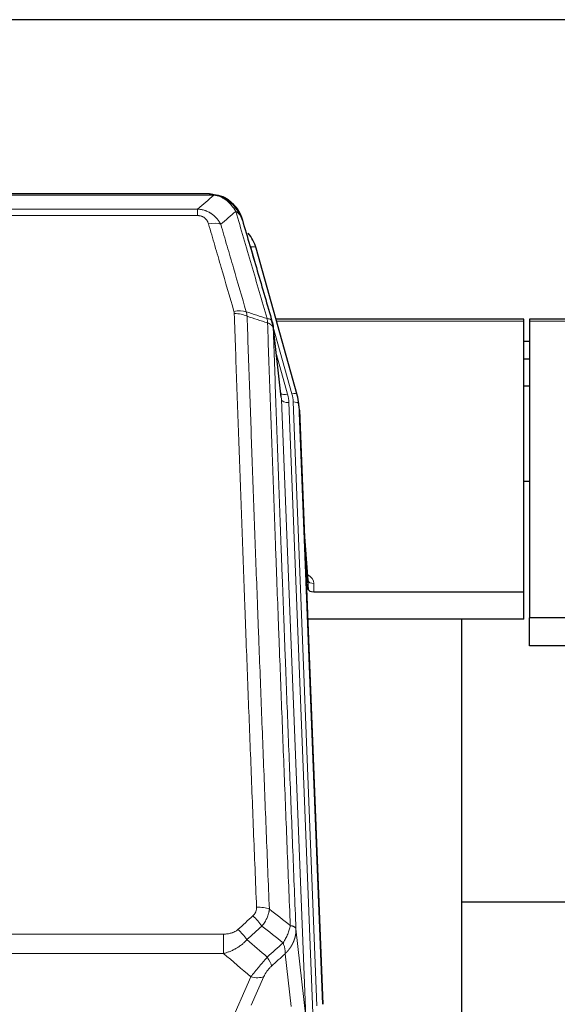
# Model space of a CAD drawing. Header units: inches. Extents: x 0 to 23760, y -13 to 16800.
# Tile 44 of 217: x 5869 to 6158, y 8275 to 8804. Entities that reach past the tile are written whole.
import ezdxf

# ---------------------------------------------------------------- set-up
doc = ezdxf.new("R2010")
doc.units = ezdxf.units.IN
doc.layers.add('254', color=7, linetype='Continuous', true_color=0xffffff)

msp = doc.modelspace()

# ---------------------------------------------------------------- linework, layer by layer
at = {"layer": '254', "color": 2, "linetype": 'Continuous', "lineweight": 25}
for p, q in [((6195.524, 8804.402), (5078.524, 8804.402)), ((5971.085, 8710.776), (5752.964, 8710.776)), ((5978.027, 8709.299), (5978.127, 8709.271)), ((6018.252, 8602.798), (5996.078, 8681.684)), ((6140.024, 8643.513), (6006.806, 8643.513)), ((6140.024, 8642.483), (6140.024, 8643.513)), ((6140.024, 8497.014), (6140.024, 8642.483)), ((6277.244, 8643.513), (6143.024, 8643.513)), ((6143.024, 8643.513), (6143.024, 8642.483)), ((6143.024, 8642.483), (6143.024, 8483.003)), ((6009.632, 8601.477), (6005.216, 8639.997)), ((6143.008, 8631.439), (6140.024, 8631.439)), ((6143.008, 8622.022), (6140.024, 8622.022)), ((6143.024, 8607.523), (6140.02, 8607.523)), ((6018.271, 8602.701), (6018.252, 8602.798)), ((6019.307, 8596.076), (6018.933, 8599.335)), ((6019.429, 8594.492), (6031.996, 8275.28)), ((6143.016, 8556.279), (6140, 8556.279)), ((6024.127, 8503.021), (6021.92, 8531.22)), ((6022.3, 8521.546), (6024.123, 8498.265)), ((6024.123, 8498.265), (6024.134, 8502.841)), ((6027.122, 8497.014), (6140.024, 8497.014)), ((6140.024, 8482.204), (6140.024, 8497.014)), ((6140.024, 8482.204), (6023.85, 8482.204)), ((6106.685, 8256.82), (6106.685, 8482.203)), ((6143.024, 8468.012), (6143.024, 8483.003)), ((6185.982, 8483.003), (6143.024, 8483.003)), ((6185.411, 8468.012), (6143.024, 8468.012)), ((6178.678, 8330.154), (6106.645, 8330.154))]:
    msp.add_line(p, q, dxfattribs=at)
at = {"layer": '254', "color": 110, "linetype": 'Continuous', "lineweight": 13}
for p, q in [((5973.427, 8710.113), (5750.622, 8710.113)), ((5978.127, 8709.271), (5978.195, 8709.114)), ((5759.353, 8702.645), (5964.696, 8702.645)), ((5964.696, 8699.112), (5759.353, 8699.112)), ((5964.696, 8702.645), (5964.696, 8699.112)), ((5997.915, 8665.446), (5993.19, 8682.257)), ((6140.024, 8642.483), (6007.093, 8642.483)), ((6276.957, 8642.483), (6143.024, 8642.483)), ((6015.364, 8603.371), (6005.291, 8639.205)), ((6009.722, 8600.304), (6005.345, 8638.485)), ((6006.991, 8624.516), (6013.017, 8603.079)), ((6022.788, 8268.41), (6009.722, 8600.304)), ((6026.634, 8270.497), (6013.714, 8598.677)), ((6028.839, 8274.393), (6016.061, 8598.97)), ((6019.429, 8594.492), (6019.055, 8597.75)), ((6019.055, 8597.75), (6031.75, 8275.286)), ((6024.134, 8502.841), (6021.927, 8531.029)), ((6027.132, 8501.43), (6027.122, 8497.014)), ((5745.438, 8313.016), (5978.611, 8313.016)), ((5978.611, 8313.016), (5978.611, 8302.585)), ((6017.54, 8315.816), (6022.788, 8268.41)), ((5978.611, 8302.585), (5745.438, 8302.585)), ((6014.873, 8274.031), (6011.726, 8302.465)), ((5978.081, 8255.545), (5993.237, 8290.065)), ((6000.299, 8290.215), (5993.524, 8274.784))]:
    msp.add_line(p, q, dxfattribs=at)
for centre, major_axis, ratio, start_param, end_param in [((5970.543, 8688.89), (9.598, 2.808), 0.562843, 0.6646512, 1.4076092), ((5993.19, 8680.872), (-2.888, -0.812), 0.4480327, 3.1416079, 4.5871119), ((5984.204, 8642.007), (9.604, 2.788), 0.5442898, 0.6684637, 1.414101), ((5984.391, 8640.835), (9.994, 0.345), 0.559112, 0.7940626, 1.551472), ((6013.017, 8604.926), (-3.851, -1.082), 0.4480327, 0.2500116, 1.4455193), ((6015.364, 8601.986), (-2.888, -0.812), 0.4480327, 3.1416079, 4.5871119), ((6013.714, 8600.524), (-3.997, -0.157), 0.4614673, 0.0341943, 1.5526308), ((5989.696, 8597.927), (-24.033, -0.038), 0.8858289, 3.1750594, 3.3842109), ((5992.043, 8598.22), (-24.033, -0.038), 0.8858289, 3.1750594, 3.3842109), ((6016.061, 8597.585), (-2.998, -0.118), 0.4614673, 3.175787, 4.6942235), ((6021.129, 8501.43), (-6.003, -0.046), 0.8757409, 3.1327535, 4.2284576), ((6027.132, 8502.885), (3, -0.007), 0.4848086, 3.1763596, 4.7135294), ((5996.35, 8323.108), (9.992, 0.404), 0.431453, 0.7935197, 1.5533391), ((5994.378, 8318.514), (-6.729, 7.397), 0.3051216, 4.2889758, 5.0360109), ((5986.369, 8311.222), (-6.736, 7.391), 0.3030979, 4.2875497, 5.03344), ((5997.325, 8301.835), (-6.719, 7.407), 0.3029797, 3.5431496, 4.2886573), ((5993.237, 8296.237), (9.156, -4.02), 0.5833249, 4.9631119, 5.806783)]:
    msp.add_ellipse(centre, major_axis=major_axis, ratio=ratio, start_param=start_param, end_param=end_param, dxfattribs=at)
at = {"layer": '254', "color": 2, "linetype": 'Continuous', "lineweight": 25}
for centre, major_axis, ratio, start_param, end_param in [((5969.883, 8675.671), (-27.014, -0.465), 0.8900028, 3.3708663, 3.7462667), ((5992.043, 8596.835), (-27.027, -0.37), 0.8864308, 3.1643526, 3.3735041), ((6027.121, 8498.308), (3, 0), 0.4313147, 3.1753737, 4.7125436)]:
    msp.add_ellipse(centre, major_axis=major_axis, ratio=ratio, start_param=start_param, end_param=end_param, dxfattribs=at)
at = {"layer": '254', "color": 110, "linetype": 'Continuous', "lineweight": 13}
for points in [[(5964.696, 8702.645), (5967.624, 8705.132), (5970.534, 8707.621), (5973.427, 8710.113)], [(5985.19, 8701.394), (5982.516, 8699.071), (5979.827, 8696.75), (5977.123, 8694.432)], [(5990.8, 8647.434), (5994.549, 8646.216), (5998.297, 8644.999), (6002.044, 8643.784)], [(5990.8, 8647.434), (5990.913, 8647.051), (5991.101, 8646.271), (5991.218, 8645.469), (5991.259, 8645.062)], [(6002.256, 8641.493), (5998.591, 8642.681), (5994.925, 8643.871), (5991.259, 8645.062)], [(6003.233, 8326.464), (6006.986, 8323.513), (6010.736, 8320.557), (6014.485, 8317.597)], [(5986.369, 8315.491), (5989.038, 8317.934), (5991.708, 8320.375), (5994.378, 8322.813)], [(5999.2, 8317.347), (5996.529, 8314.912), (5993.858, 8312.475), (5991.187, 8310.036)], [(6010.62, 8308.351), (6006.815, 8311.354), (6003.009, 8314.353), (5999.2, 8317.347)], [(5991.187, 8310.036), (5994.833, 8306.904), (5998.482, 8303.774), (6002.133, 8300.645)], [(6002.133, 8300.645), (6004.962, 8303.216), (6007.791, 8305.785), (6010.62, 8308.351)], [(5993.237, 8290.065), (5988.358, 8294.236), (5983.483, 8298.409), (5978.611, 8302.585)], [(6011.726, 8302.465), (6009.279, 8300.249), (6006.832, 8298.032), (6004.386, 8295.813)]]:
    msp.add_open_spline(points, degree=3, dxfattribs=at)
at = {"layer": '254', "color": 2, "linetype": 'Continuous', "lineweight": 25}
for points, degree in [([(5970.885, 8710.773), (5971.502, 8710.777), (5972.125, 8710.747), (5972.751, 8710.683)], 3), ([(5981.638, 8707.218), (5979.992, 8708.438), (5978.125, 8709.273)], 2), ([(6005.222, 8639.916), (6004.472, 8642.746)], 1)]:
    msp.add_open_spline(points, degree=degree, dxfattribs=at)
for points, knots in [([(5970.885, 8710.773), (5970.959, 8710.775), (5971.033, 8710.776), (5971.329, 8710.775), (5971.551, 8710.766), (5971.978, 8710.731), (5972.184, 8710.705), (5972.436, 8710.659), (5972.497, 8710.647), (5972.556, 8710.633)], [0, 0, 0, 0, 0.125, 0.125, 0.5, 0.5, 0.875, 0.875, 1, 1, 1, 1]), ([(5972.556, 8710.633), (5973.967, 8710.544), (5975.403, 8710.238), (5977.274, 8709.537), (5977.738, 8709.337), (5978.195, 8709.114)], [0, 0, 0, 0, 0.75, 0.75, 1, 1, 1, 1]), ([(5976.029, 8710.029), (5976.109, 8710.005), (5976.188, 8709.981), (5976.861, 8709.769), (5977.449, 8709.55), (5978.027, 8709.299)], [0, 0, 0, 0, 0.1180686, 0.1180686, 1, 1, 1, 1]), ([(5978.195, 8709.114), (5978.424, 8709.002), (5978.651, 8708.885), (5979.553, 8708.392), (5980.212, 8707.971), (5981.482, 8707.033), (5982.092, 8706.516), (5982.864, 8705.773), (5983.053, 8705.583), (5983.239, 8705.388)], [0, 0, 0, 0, 0.125, 0.125, 0.5, 0.5, 0.875, 0.875, 1, 1, 1, 1]), ([(5981.714, 8707.161), (5982.36, 8706.679), (5982.976, 8706.153), (5983.783, 8705.367), (5984.007, 8705.138), (5984.225, 8704.903)], [0, 0, 0, 0, 0.7159091, 0.7159091, 1, 1, 1, 1]), ([(5984.655, 8704.336), (5984.633, 8704.38), (5984.61, 8704.425), (5984.531, 8704.56), (5984.468, 8704.65), (5984.342, 8704.794), (5984.286, 8704.85), (5984.225, 8704.903)], [0, 0, 0, 0, 0.2280377, 0.2280377, 0.6912151, 0.6912151, 1, 1, 1, 1]), ([(5984.225, 8704.903), (5984.659, 8704.434), (5985.069, 8703.943), (5986.599, 8701.908), (5987.495, 8700.219), (5988.107, 8698.479)], [0, 0, 0, 0, 0.25, 0.25, 1, 1, 1, 1]), ([(5984.715, 8704.202), (5984.726, 8704.189), (5984.75, 8704.162), (5984.785, 8704.122), (5984.82, 8704.082), (5984.856, 8704.04), (5984.892, 8703.998), (5984.928, 8703.956), (5984.965, 8703.912), (5985.003, 8703.868), (5985.04, 8703.823), (5985.079, 8703.777), (5985.117, 8703.731), (5985.156, 8703.684), (5985.195, 8703.636), (5985.234, 8703.587), (5985.274, 8703.538), (5985.314, 8703.488), (5985.355, 8703.437), (5985.395, 8703.386), (5985.436, 8703.333), (5985.478, 8703.28), (5985.519, 8703.226), (5985.561, 8703.172), (5985.603, 8703.116), (5985.646, 8703.06), (5985.689, 8703.003), (5985.732, 8702.945), (5985.775, 8702.886), (5985.818, 8702.827), (5985.862, 8702.767), (5985.906, 8702.706), (5985.95, 8702.644), (5985.994, 8702.581), (5986.038, 8702.518), (5986.083, 8702.454), (5986.128, 8702.389), (5986.173, 8702.323), (5986.218, 8702.256), (5986.263, 8702.188), (5986.309, 8702.12), (5986.354, 8702.05), (5986.4, 8701.98), (5986.446, 8701.909), (5986.491, 8701.837), (5986.537, 8701.764), (5986.583, 8701.691), (5986.629, 8701.616), (5986.676, 8701.541), (5986.722, 8701.464), (5986.768, 8701.387), (5986.814, 8701.309), (5986.86, 8701.23), (5986.907, 8701.15), (5986.953, 8701.07), (5986.999, 8700.988), (5987.045, 8700.905), (5987.091, 8700.822), (5987.137, 8700.737), (5987.183, 8700.652), (5987.229, 8700.566), (5987.275, 8700.479), (5987.321, 8700.391), (5987.366, 8700.301), (5987.412, 8700.211), (5987.457, 8700.121), (5987.502, 8700.029), (5987.547, 8699.936), (5987.592, 8699.842), (5987.637, 8699.748), (5987.681, 8699.652), (5987.725, 8699.555), (5987.769, 8699.458), (5987.813, 8699.359), (5987.856, 8699.26), (5987.899, 8699.159), (5987.942, 8699.058), (5987.985, 8698.956), (5988.027, 8698.852), (5988.069, 8698.748), (5988.11, 8698.643), (5988.151, 8698.537), (5988.192, 8698.429), (5988.233, 8698.321), (5988.272, 8698.212), (5988.312, 8698.102), (5988.351, 8697.991), (5988.39, 8697.879), (5988.428, 8697.766), (5988.465, 8697.652), (5988.502, 8697.537), (5988.539, 8697.421), (5988.575, 8697.304), (5988.611, 8697.186), (5988.646, 8697.067), (5988.68, 8696.947), (5988.714, 8696.826), (5988.735, 8696.745), (5988.746, 8696.705)], [0, 0, 0, 0, 0.0060657, 0.012223, 0.0184718, 0.0248123, 0.0312443, 0.0377679, 0.0443831, 0.0510899, 0.0578883, 0.0647782, 0.0717598, 0.0788329, 0.0859977, 0.093254, 0.1006019, 0.1080414, 0.1155725, 0.1231952, 0.1309095, 0.1387154, 0.1466129, 0.1546019, 0.1626826, 0.1708549, 0.1791188, 0.1874742, 0.1959213, 0.20446, 0.2130903, 0.2218121, 0.2306256, 0.2395307, 0.2485274, 0.2576156, 0.2667955, 0.276067, 0.2854301, 0.2948848, 0.3044311, 0.314069, 0.3237985, 0.3336196, 0.3435324, 0.3535367, 0.3636326, 0.3738202, 0.3840993, 0.3944701, 0.4049324, 0.4154864, 0.426132, 0.4368691, 0.4476979, 0.4586183, 0.4696303, 0.480734, 0.4919292, 0.503216, 0.5145945, 0.5260645, 0.5376262, 0.5492795, 0.5610244, 0.5728609, 0.584789, 0.5968087, 0.60892, 0.621123, 0.6334175, 0.6458037, 0.6582815, 0.6708509, 0.6835119, 0.6962645, 0.7091087, 0.7220445, 0.735072, 0.748191, 0.7614017, 0.774704, 0.7880979, 0.8015834, 0.8151605, 0.8288293, 0.8425896, 0.8564416, 0.8703852, 0.8844204, 0.8985472, 0.9127656, 0.9270756, 0.9414773, 0.9559705, 0.9705554, 0.9852319, 1, 1, 1, 1]), ([(5988.746, 8696.705), (5988.689, 8697.015), (5988.607, 8697.319), (5988.394, 8697.912), (5988.262, 8698.2), (5988.107, 8698.479)], [0, 0, 0, 0, 0.5, 0.5, 1, 1, 1, 1]), ([(5988.746, 8696.705), (5990.077, 8692.182), (5991.41, 8687.65), (5994.077, 8678.563), (5995.413, 8674.009), (5999.423, 8660.316), (6002.103, 8651.146), (6004.789, 8641.935)], [0, 0, 0, 0, 0.25, 0.25, 0.5, 0.5, 1, 1, 1, 1]), ([(6004.789, 8641.935), (6004.794, 8641.918), (6004.804, 8641.884), (6004.819, 8641.831), (6004.834, 8641.778), (6004.85, 8641.723), (6004.865, 8641.668), (6004.88, 8641.611), (6004.896, 8641.553), (6004.911, 8641.494), (6004.927, 8641.434), (6004.942, 8641.372), (6004.957, 8641.31), (6004.973, 8641.246), (6004.988, 8641.181), (6005.003, 8641.116), (6005.018, 8641.048), (6005.033, 8640.98), (6005.048, 8640.911), (6005.063, 8640.84), (6005.078, 8640.769), (6005.092, 8640.696), (6005.106, 8640.622), (6005.12, 8640.547), (6005.134, 8640.471), (6005.148, 8640.393), (6005.161, 8640.315), (6005.182, 8640.188), (6005.208, 8640.019), (6005.236, 8639.812), (6005.26, 8639.62), (6005.279, 8639.443), (6005.295, 8639.281), (6005.308, 8639.133), (6005.318, 8639.001), (6005.326, 8638.884), (6005.332, 8638.782), (6005.336, 8638.695), (6005.34, 8638.624), (6005.342, 8638.567), (6005.344, 8638.526), (6005.345, 8638.5), (6005.345, 8638.488), (6005.345, 8638.485)], [0, 0, 0, 0, 0.0155037, 0.0313049, 0.0474035, 0.0637997, 0.0804935, 0.097485, 0.1147743, 0.1323613, 0.1502462, 0.1684289, 0.1869096, 0.2056883, 0.224765, 0.2441397, 0.2638126, 0.2837835, 0.3040527, 0.32462, 0.3454856, 0.3666494, 0.3881116, 0.409872, 0.4319308, 0.454288, 0.4769435, 0.4998975, 0.5635611, 0.6228928, 0.6778927, 0.7285606, 0.7748966, 0.8169007, 0.8545729, 0.8879131, 0.9169214, 0.9415977, 0.9619421, 0.9779545, 0.989635, 0.9969835, 1, 1, 1, 1])]:
    msp.add_open_spline(points, degree=3, knots=knots, dxfattribs=at)
at = {"layer": '254', "color": 110, "linetype": 'Continuous', "lineweight": 13}
for points, knots in [([(5972.556, 8710.633), (5972.675, 8710.606), (5972.785, 8710.576), (5973.034, 8710.489), (5973.159, 8710.427), (5973.345, 8710.285), (5973.406, 8710.204), (5973.427, 8710.113)], [0, 0, 0, 0, 0.25, 0.25, 0.625, 0.625, 1, 1, 1, 1]), ([(5973.427, 8710.113), (5974.648, 8710.011), (5975.824, 8709.717), (5977.317, 8709.09), (5977.685, 8708.914), (5978.045, 8708.72)], [0, 0, 0, 0, 0.75, 0.75, 1, 1, 1, 1]), ([(5978.195, 8709.114), (5978.197, 8709.084), (5978.195, 8709.052), (5978.182, 8708.966), (5978.166, 8708.911), (5978.118, 8708.807), (5978.086, 8708.758), (5978.045, 8708.72)], [0, 0, 0, 0, 0.25, 0.25, 0.625, 0.625, 1, 1, 1, 1]), ([(5978.045, 8708.72), (5978.225, 8708.623), (5978.404, 8708.521), (5979.111, 8708.096), (5979.626, 8707.738), (5980.62, 8706.951), (5981.099, 8706.523), (5981.714, 8705.914), (5981.865, 8705.759), (5982.014, 8705.601)], [0, 0, 0, 0, 0.125, 0.125, 0.5, 0.5, 0.875, 0.875, 1, 1, 1, 1]), ([(5983.239, 8705.388), (5983.14, 8705.415), (5983.039, 8705.438), (5982.782, 8705.488), (5982.624, 8705.512), (5982.314, 8705.556), (5982.161, 8705.577), (5982.014, 8705.601)], [0, 0, 0, 0, 0.25, 0.25, 0.625, 0.625, 1, 1, 1, 1]), ([(5982.014, 8705.601), (5982.313, 8705.284), (5982.604, 8704.956), (5983.731, 8703.607), (5984.497, 8702.509), (5985.19, 8701.394)], [0, 0, 0, 0, 0.25, 0.25, 1, 1, 1, 1]), ([(5984.225, 8704.903), (5984.194, 8704.93), (5984.161, 8704.956), (5984.027, 8705.058), (5983.914, 8705.127), (5983.665, 8705.249), (5983.528, 8705.302), (5983.337, 8705.361), (5983.288, 8705.375), (5983.239, 8705.388)], [0, 0, 0, 0, 0.125, 0.125, 0.5, 0.5, 0.875, 0.875, 1, 1, 1, 1]), ([(5983.239, 8705.388), (5983.61, 8704.999), (5983.967, 8704.593), (5985.328, 8702.91), (5986.198, 8701.516), (5986.897, 8700.063)], [0, 0, 0, 0, 0.25, 0.25, 1, 1, 1, 1]), ([(5964.696, 8702.645), (5965.031, 8702.622), (5965.364, 8702.588), (5966.027, 8702.501), (5966.355, 8702.447), (5967.331, 8702.255), (5967.969, 8702.087), (5968.671, 8701.85), (5968.749, 8701.823), (5968.905, 8701.768), (5968.982, 8701.74), (5969.214, 8701.653), (5969.366, 8701.593), (5969.821, 8701.405), (5970.416, 8701.135), (5970.989, 8700.827), (5971.41, 8700.582), (5971.618, 8700.456), (5971.824, 8700.325), (5971.96, 8700.236), (5972.028, 8700.191), (5972.634, 8699.782), (5973.142, 8699.386), (5973.861, 8698.746), (5974.093, 8698.526), (5974.432, 8698.183), (5974.543, 8698.067), (5974.761, 8697.832), (5974.869, 8697.712), (5975.396, 8697.107), (5975.784, 8696.6), (5976.499, 8695.546), (5976.825, 8694.999), (5977.123, 8694.432)], [0, 0, 0, 0, 0.0625, 0.0625, 0.125, 0.125, 0.25, 0.25, 0.265625, 0.265625, 0.28125, 0.28125, 0.3125, 0.3125, 0.375, 0.4375, 0.4375, 0.46875, 0.484375, 0.484375, 0.5, 0.5, 0.625, 0.625, 0.6875, 0.6875, 0.71875, 0.71875, 0.75, 0.75, 0.875, 0.875, 1, 1, 1, 1]), ([(5964.696, 8699.112), (5964.878, 8699.112), (5965.061, 8699.105), (5965.425, 8699.079), (5965.604, 8699.059), (5965.96, 8699.006), (5966.135, 8698.972), (5966.482, 8698.89), (5966.653, 8698.842), (5966.864, 8698.771), (5966.906, 8698.757), (5966.99, 8698.727), (5967.114, 8698.681), (5967.235, 8698.631), (5967.474, 8698.526), (5967.782, 8698.373), (5968.069, 8698.194), (5968.242, 8698.075), (5968.277, 8698.05), (5968.345, 8698.001), (5968.378, 8697.976), (5968.478, 8697.9), (5968.543, 8697.848), (5968.733, 8697.689), (5968.852, 8697.578), (5969.079, 8697.35), (5969.186, 8697.232), (5969.389, 8696.989), (5969.484, 8696.864), (5969.597, 8696.704), (5969.62, 8696.672), (5969.663, 8696.607), (5969.685, 8696.574), (5969.749, 8696.476), (5969.79, 8696.41), (5969.908, 8696.21), (5969.982, 8696.076), (5970.119, 8695.803), (5970.182, 8695.666), (5970.359, 8695.248), (5970.459, 8694.965), (5970.543, 8694.676)], [0, 0, 0, 0, 0.0625, 0.0625, 0.125, 0.125, 0.1875, 0.1875, 0.25, 0.25, 0.265625, 0.265625, 0.28125, 0.3125, 0.3125, 0.375, 0.4375, 0.4375, 0.453125, 0.453125, 0.46875, 0.46875, 0.5, 0.5, 0.5625, 0.5625, 0.625, 0.625, 0.6875, 0.6875, 0.703125, 0.703125, 0.71875, 0.71875, 0.75, 0.75, 0.8125, 0.8125, 0.875, 0.875, 1, 1, 1, 1]), ([(5986.897, 8700.063), (5986.651, 8700.311), (5986.385, 8700.546), (5985.814, 8700.99), (5985.51, 8701.199), (5985.19, 8701.394)], [0, 0, 0, 0, 0.5, 0.5, 1, 1, 1, 1]), ([(6002.044, 8643.784), (5999.222, 8653.477), (5996.406, 8663.125), (5992.192, 8677.528), (5990.79, 8682.317), (5987.987, 8691.873), (5986.588, 8696.639), (5985.19, 8701.394)], [0, 0, 0, 0, 0.5, 0.5, 0.75, 0.75, 1, 1, 1, 1]), ([(5988.107, 8698.479), (5987.951, 8698.764), (5987.771, 8699.039), (5987.367, 8699.568), (5987.142, 8699.822), (5986.897, 8700.063)], [0, 0, 0, 0, 0.5, 0.5, 1, 1, 1, 1]), ([(5984.204, 8647.605), (5981.919, 8655.511), (5979.637, 8663.386), (5976.222, 8675.154), (5975.084, 8679.069), (5972.812, 8686.884), (5971.677, 8690.784), (5970.543, 8694.676)], [0, 0, 0, 0, 0.5, 0.5, 0.75, 0.75, 1, 1, 1, 1]), ([(5977.123, 8694.432), (5978.258, 8690.546), (5979.395, 8686.652), (5981.67, 8678.849), (5982.809, 8674.94), (5986.228, 8663.191), (5988.512, 8655.327), (5990.8, 8647.434)], [0, 0, 0, 0, 0.25, 0.25, 0.5, 0.5, 1, 1, 1, 1]), ([(5984.204, 8647.605), (5984.26, 8647.412), (5984.303, 8647.217), (5984.366, 8646.824), (5984.385, 8646.627), (5984.391, 8646.428)], [0, 0, 0, 0, 0.5, 0.5, 1, 1, 1, 1]), ([(5996.35, 8327.425), (5995.792, 8341.255), (5994.692, 8368.786), (5993.084, 8409.69), (5992.042, 8436.698), (5991.271, 8456.856), (5990.889, 8466.911), (5990.51, 8476.929), (5990.259, 8483.6), (5990.134, 8486.931), (5989.51, 8503.566), (5989.019, 8516.803), (5988.294, 8536.552), (5988.054, 8543.117), (5987.578, 8556.207), (5987.342, 8562.734), (5986.64, 8582.257), (5985.719, 8608.137), (5984.829, 8633.714), (5984.391, 8646.428)], [0, 0, 0, 0, 0.125, 0.25, 0.375, 0.375, 0.4375, 0.46875, 0.46875, 0.5, 0.5, 0.625, 0.625, 0.6875, 0.6875, 0.75, 0.75, 0.875, 1, 1, 1, 1]), ([(5991.259, 8645.062), (5991.697, 8632.365), (5992.589, 8606.819), (5993.511, 8580.972), (5994.214, 8561.474), (5994.45, 8554.956), (5994.926, 8541.882), (5995.166, 8535.326), (5995.893, 8515.602), (5996.385, 8502.381), (5997.009, 8485.767), (5997.134, 8482.44), (5997.386, 8475.778), (5997.765, 8465.773), (5998.148, 8455.731), (5998.92, 8435.598), (5999.963, 8408.624), (6001.573, 8367.772), (6002.675, 8340.277), (6003.233, 8326.464)], [0, 0, 0, 0, 0.125, 0.25, 0.25, 0.3125, 0.3125, 0.375, 0.375, 0.5, 0.5, 0.53125, 0.53125, 0.5625, 0.625, 0.625, 0.75, 0.875, 1, 1, 1, 1]), ([(6004.789, 8641.935), (6004.768, 8642.182), (6004.69, 8642.413), (6004.426, 8642.832), (6004.241, 8643.02), (6003.769, 8643.342), (6003.484, 8643.476), (6002.825, 8643.68), (6002.452, 8643.75), (6002.044, 8643.784)], [0, 0, 0, 0, 0.25, 0.25, 0.5, 0.5, 0.75, 0.75, 1, 1, 1, 1]), ([(6002.044, 8643.784), (6002.119, 8643.412), (6002.161, 8643.04), (6002.219, 8642.281), (6002.235, 8641.895), (6002.256, 8641.493)], [0, 0, 0, 0, 0.5, 0.5, 1, 1, 1, 1]), ([(6005.345, 8638.485), (6005.344, 8638.493), (6005.342, 8638.508), (6005.339, 8638.532), (6005.336, 8638.556), (6005.333, 8638.58), (6005.329, 8638.603), (6005.325, 8638.627), (6005.32, 8638.65), (6005.316, 8638.674), (6005.311, 8638.698), (6005.306, 8638.721), (6005.3, 8638.745), (6005.295, 8638.768), (6005.289, 8638.792), (6005.283, 8638.815), (6005.277, 8638.839), (6005.27, 8638.862), (6005.263, 8638.886), (6005.256, 8638.909), (6005.249, 8638.932), (6005.241, 8638.956), (6005.233, 8638.979), (6005.225, 8639.002), (6005.217, 8639.026), (6005.208, 8639.049), (6005.199, 8639.072), (6005.19, 8639.095), (6005.181, 8639.118), (6005.171, 8639.142), (6005.161, 8639.165), (6005.151, 8639.188), (6005.141, 8639.211), (6005.13, 8639.234), (6005.119, 8639.257), (6005.108, 8639.28), (6005.097, 8639.303), (6005.085, 8639.325), (6005.073, 8639.348), (6005.061, 8639.371), (6005.049, 8639.394), (6005.036, 8639.417), (6005.023, 8639.439), (6005.01, 8639.462), (6004.997, 8639.484), (6004.983, 8639.507), (6004.969, 8639.53), (6004.955, 8639.552), (6004.941, 8639.574), (6004.926, 8639.597), (6004.912, 8639.619), (6004.896, 8639.641), (6004.881, 8639.664), (6004.866, 8639.686), (6004.85, 8639.708), (6004.834, 8639.73), (6004.818, 8639.752), (6004.801, 8639.774), (6004.784, 8639.796), (6004.767, 8639.818), (6004.75, 8639.84), (6004.733, 8639.862), (6004.715, 8639.883), (6004.697, 8639.905), (6004.679, 8639.927), (6004.66, 8639.948), (6004.642, 8639.97), (6004.623, 8639.991), (6004.604, 8640.013), (6004.584, 8640.034), (6004.565, 8640.055), (6004.545, 8640.077), (6004.525, 8640.098), (6004.504, 8640.119), (6004.484, 8640.14), (6004.463, 8640.161), (6004.436, 8640.188), (6004.402, 8640.221), (6004.361, 8640.26), (6004.32, 8640.298), (6004.277, 8640.337), (6004.234, 8640.375), (6004.19, 8640.412), (6004.145, 8640.45), (6004.1, 8640.487), (6004.053, 8640.524), (6004.006, 8640.56), (6003.958, 8640.596), (6003.91, 8640.632), (6003.86, 8640.668), (6003.81, 8640.703), (6003.759, 8640.738), (6003.707, 8640.772), (6003.655, 8640.806), (6003.602, 8640.84), (6003.548, 8640.874), (6003.493, 8640.907), (6003.438, 8640.94), (6003.382, 8640.972), (6003.325, 8641.005), (6003.267, 8641.036), (6003.209, 8641.068), (6003.15, 8641.099), (6003.091, 8641.13), (6003.031, 8641.16), (6002.97, 8641.19), (6002.908, 8641.219), (6002.846, 8641.249), (6002.783, 8641.277), (6002.719, 8641.306), (6002.655, 8641.334), (6002.59, 8641.361), (6002.524, 8641.389), (6002.458, 8641.415), (6002.391, 8641.442), (6002.324, 8641.468), (6002.279, 8641.485), (6002.256, 8641.493)], [0, 0, 0, 0, 0.0066687, 0.0133374, 0.0200061, 0.0266746, 0.0333432, 0.0400116, 0.0466801, 0.0533484, 0.0600168, 0.066685, 0.0733532, 0.0800214, 0.0866895, 0.0933575, 0.1000255, 0.1066935, 0.1133614, 0.1200292, 0.126697, 0.1333647, 0.1400324, 0.1467001, 0.1533676, 0.1600352, 0.1667026, 0.1733701, 0.1800374, 0.1867047, 0.193372, 0.2000392, 0.2067064, 0.2133735, 0.2200405, 0.2267075, 0.2333745, 0.2400414, 0.2467082, 0.253375, 0.2600418, 0.2667085, 0.2733751, 0.2800417, 0.2867082, 0.2933747, 0.3000412, 0.3067075, 0.3133739, 0.3200401, 0.3267064, 0.3333725, 0.3400387, 0.3467047, 0.3533708, 0.3600367, 0.3667026, 0.3733685, 0.3800343, 0.3867001, 0.3933658, 0.4000315, 0.4066971, 0.4133626, 0.4200281, 0.4266936, 0.433359, 0.4400243, 0.4466896, 0.4533549, 0.4600201, 0.4666852, 0.4733503, 0.4800154, 0.4866804, 0.4933453, 0.5000102, 0.5125098, 0.5250093, 0.5375088, 0.5500082, 0.5625077, 0.5750071, 0.5875066, 0.600006, 0.6125054, 0.6250049, 0.6375043, 0.6500037, 0.6625032, 0.6750026, 0.6875021, 0.7000016, 0.7125011, 0.7250006, 0.7375001, 0.7499997, 0.7624993, 0.7749989, 0.7874985, 0.7999982, 0.812498, 0.8249977, 0.8374975, 0.8499974, 0.8624973, 0.8749972, 0.8874972, 0.8999973, 0.9124974, 0.9249976, 0.9374978, 0.9499981, 0.9624985, 0.9749989, 0.9874994, 1, 1, 1, 1]), ([(6014.485, 8317.597), (6013.914, 8331.65), (6012.786, 8359.621), (6011.141, 8401.172), (6010.074, 8428.604), (6009.286, 8449.076), (6008.895, 8459.287), (6008.443, 8471.156), (6008.251, 8476.233), (6008.123, 8479.616), (6008.059, 8481.306), (6007.74, 8489.751), (6007.36, 8499.859), (6006.923, 8511.602), (6006.736, 8516.625), (6006.612, 8519.971), (6006.55, 8521.643), (6005.994, 8536.679), (6005.021, 8563.254), (6003.61, 8602.647), (6002.702, 8628.597), (6002.256, 8641.493)], [0, 0, 0, 0, 0.125, 0.25, 0.375, 0.375, 0.4375, 0.46875, 0.484375, 0.484375, 0.5, 0.5, 0.5625, 0.59375, 0.609375, 0.609375, 0.625, 0.625, 0.75, 0.875, 1, 1, 1, 1]), ([(6005.345, 8638.485), (6005.79, 8625.637), (6006.696, 8599.786), (6008.103, 8560.543), (6009.073, 8534.069), (6009.627, 8519.09), (6009.689, 8517.424), (6009.813, 8514.091), (6009.999, 8509.087), (6010.435, 8497.388), (6010.814, 8487.319), (6011.132, 8478.906), (6011.196, 8477.222), (6011.324, 8473.852), (6011.515, 8468.794), (6011.966, 8456.97), (6012.356, 8446.798), (6013.142, 8426.403), (6014.205, 8399.075), (6015.846, 8357.681), (6016.971, 8329.816), (6017.54, 8315.816)], [0, 0, 0, 0, 0.125, 0.25, 0.375, 0.375, 0.390625, 0.390625, 0.40625, 0.4375, 0.5, 0.5, 0.515625, 0.515625, 0.53125, 0.5625, 0.625, 0.625, 0.75, 0.875, 1, 1, 1, 1]), ([(5996.35, 8327.425), (5996.358, 8327.212), (5996.356, 8326.998), (5996.339, 8326.732), (5996.335, 8326.679), (5996.325, 8326.573), (5996.32, 8326.519), (5996.301, 8326.36), (5996.285, 8326.255), (5996.23, 8325.941), (5996.181, 8325.735), (5996.061, 8325.328), (5995.989, 8325.127), (5995.863, 8324.831), (5995.818, 8324.733), (5995.745, 8324.587), (5995.72, 8324.538), (5995.669, 8324.442), (5995.643, 8324.394), (5995.508, 8324.157), (5995.39, 8323.974), (5995.134, 8323.621), (5994.996, 8323.451), (5994.701, 8323.123), (5994.544, 8322.965), (5994.378, 8322.813)], [0, 0, 0, 0, 0.125, 0.125, 0.15625, 0.15625, 0.1875, 0.1875, 0.25, 0.25, 0.375, 0.375, 0.5, 0.5, 0.5625, 0.5625, 0.59375, 0.59375, 0.625, 0.625, 0.75, 0.75, 0.875, 0.875, 1, 1, 1, 1]), ([(6003.233, 8326.464), (6003.197, 8326.07), (6003.144, 8325.676), (6003.055, 8325.181), (6003.037, 8325.082), (6002.997, 8324.884), (6002.976, 8324.785), (6002.911, 8324.488), (6002.863, 8324.291), (6002.706, 8323.7), (6002.465, 8322.916), (6002.157, 8322.14), (6001.901, 8321.561), (6001.789, 8321.32), (6001.67, 8321.081), (6001.622, 8320.985), (6001.598, 8320.937), (6001.525, 8320.793), (6001.475, 8320.698), (6001.221, 8320.223), (6001.002, 8319.85), (6000.537, 8319.114), (6000.043, 8318.391), (5999.491, 8317.691), (5999.2, 8317.347)], [0, 0, 0, 0, 0.125, 0.125, 0.15625, 0.15625, 0.1875, 0.1875, 0.25, 0.25, 0.375, 0.5, 0.5, 0.5625, 0.578125, 0.578125, 0.59375, 0.59375, 0.625, 0.625, 0.75, 0.75, 0.875, 1, 1, 1, 1]), ([(5986.369, 8315.491), (5986.244, 8315.377), (5986.114, 8315.266), (5985.912, 8315.107), (5985.844, 8315.055), (5985.706, 8314.953), (5985.637, 8314.904), (5985.284, 8314.661), (5984.99, 8314.486), (5984.38, 8314.167), (5984.064, 8314.024), (5983.656, 8313.864), (5983.574, 8313.833), (5983.409, 8313.773), (5983.327, 8313.744), (5983.079, 8313.66), (5982.912, 8313.608), (5982.411, 8313.464), (5982.074, 8313.382), (5981.394, 8313.245), (5981.052, 8313.189), (5980.362, 8313.101), (5980.015, 8313.069), (5979.316, 8313.026), (5978.964, 8313.016), (5978.611, 8313.016)], [0, 0, 0, 0, 0.0625, 0.0625, 0.09375, 0.09375, 0.125, 0.125, 0.25, 0.25, 0.375, 0.375, 0.40625, 0.40625, 0.4375, 0.4375, 0.5, 0.5, 0.625, 0.625, 0.75, 0.75, 0.875, 0.875, 1, 1, 1, 1]), ([(6014.485, 8317.597), (6014.356, 8316.852), (6014.178, 8316.09), (6013.721, 8314.545), (6013.443, 8313.763), (6012.956, 8312.59), (6012.781, 8312.198), (6012.409, 8311.418), (6012.211, 8311.028), (6011.585, 8309.866), (6011.123, 8309.1), (6010.62, 8308.351)], [0, 0, 0, 0, 0.25, 0.25, 0.5, 0.5, 0.625, 0.625, 0.75, 0.75, 1, 1, 1, 1]), ([(6017.54, 8315.816), (6017.541, 8315.797), (6017.543, 8315.757), (6017.544, 8315.697), (6017.546, 8315.637), (6017.547, 8315.578), (6017.549, 8315.518), (6017.549, 8315.458), (6017.55, 8315.399), (6017.551, 8315.339), (6017.551, 8315.279), (6017.551, 8315.22), (6017.55, 8315.16), (6017.55, 8315.1), (6017.549, 8315.041), (6017.548, 8314.981), (6017.547, 8314.922), (6017.546, 8314.862), (6017.544, 8314.803), (6017.542, 8314.743), (6017.54, 8314.684), (6017.537, 8314.624), (6017.535, 8314.565), (6017.532, 8314.505), (6017.529, 8314.446), (6017.526, 8314.386), (6017.522, 8314.327), (6017.518, 8314.268), (6017.514, 8314.208), (6017.51, 8314.149), (6017.506, 8314.09), (6017.501, 8314.031), (6017.496, 8313.971), (6017.491, 8313.912), (6017.486, 8313.853), (6017.48, 8313.794), (6017.474, 8313.735), (6017.468, 8313.676), (6017.462, 8313.617), (6017.455, 8313.558), (6017.449, 8313.499), (6017.442, 8313.44), (6017.435, 8313.381), (6017.427, 8313.322), (6017.42, 8313.263), (6017.412, 8313.204), (6017.404, 8313.146), (6017.396, 8313.087), (6017.387, 8313.028), (6017.378, 8312.97), (6017.37, 8312.911), (6017.36, 8312.852), (6017.351, 8312.794), (6017.341, 8312.735), (6017.332, 8312.677), (6017.322, 8312.619), (6017.311, 8312.56), (6017.301, 8312.502), (6017.29, 8312.444), (6017.279, 8312.385), (6017.268, 8312.327), (6017.257, 8312.269), (6017.246, 8312.211), (6017.234, 8312.153), (6017.222, 8312.095), (6017.21, 8312.037), (6017.197, 8311.979), (6017.185, 8311.921), (6017.172, 8311.864), (6017.159, 8311.806), (6017.146, 8311.748), (6017.132, 8311.691), (6017.119, 8311.633), (6017.105, 8311.575), (6017.091, 8311.518), (6017.077, 8311.461), (6017.062, 8311.403), (6017.048, 8311.346), (6017.033, 8311.289), (6017.018, 8311.231), (6017.003, 8311.174), (6016.987, 8311.117), (6016.971, 8311.06), (6016.956, 8311.003), (6016.939, 8310.946), (6016.923, 8310.889), (6016.907, 8310.833), (6016.89, 8310.776), (6016.873, 8310.719), (6016.856, 8310.663), (6016.839, 8310.606), (6016.821, 8310.55), (6016.804, 8310.493), (6016.786, 8310.437), (6016.768, 8310.381), (6016.75, 8310.324), (6016.731, 8310.268), (6016.712, 8310.212), (6016.694, 8310.156), (6016.675, 8310.1), (6016.655, 8310.044), (6016.636, 8309.989), (6016.616, 8309.933), (6016.597, 8309.877), (6016.577, 8309.822), (6016.556, 8309.766), (6016.536, 8309.711), (6016.516, 8309.655), (6016.495, 8309.6), (6016.474, 8309.545), (6016.453, 8309.489), (6016.431, 8309.434), (6016.41, 8309.379), (6016.388, 8309.324), (6016.366, 8309.269), (6016.344, 8309.215), (6016.322, 8309.16), (6016.3, 8309.105), (6016.277, 8309.051), (6016.254, 8308.996), (6016.231, 8308.942), (6016.208, 8308.887), (6016.185, 8308.833), (6016.161, 8308.779), (6016.138, 8308.725), (6016.114, 8308.671), (6016.09, 8308.617), (6016.066, 8308.563), (6016.041, 8308.509), (6016.017, 8308.456), (6015.992, 8308.402), (6015.967, 8308.348), (6015.942, 8308.295), (6015.917, 8308.242), (6015.891, 8308.188), (6015.866, 8308.135), (6015.84, 8308.082), (6015.814, 8308.029), (6015.788, 8307.976), (6015.762, 8307.923), (6015.735, 8307.87), (6015.709, 8307.818), (6015.682, 8307.765), (6015.655, 8307.713), (6015.628, 8307.66), (6015.6, 8307.608), (6015.573, 8307.556), (6015.545, 8307.504), (6015.518, 8307.451), (6015.49, 8307.399), (6015.461, 8307.348), (6015.433, 8307.296), (6015.405, 8307.244), (6015.376, 8307.193), (6015.347, 8307.141), (6015.319, 8307.09), (6015.289, 8307.038), (6015.26, 8306.987), (6015.231, 8306.936), (6015.201, 8306.885), (6015.172, 8306.834), (6015.142, 8306.783), (6015.112, 8306.732), (6015.081, 8306.681), (6015.051, 8306.631), (6015.021, 8306.58), (6014.99, 8306.53), (6014.959, 8306.48), (6014.928, 8306.43), (6014.897, 8306.379), (6014.866, 8306.329), (6014.835, 8306.28), (6014.803, 8306.23), (6014.771, 8306.18), (6014.739, 8306.13), (6014.708, 8306.081), (6014.675, 8306.031), (6014.643, 8305.982), (6014.611, 8305.933), (6014.578, 8305.884), (6014.545, 8305.835), (6014.513, 8305.786), (6014.479, 8305.737), (6014.446, 8305.688), (6014.413, 8305.64), (6014.38, 8305.591), (6014.346, 8305.543), (6014.312, 8305.495), (6014.278, 8305.446), (6014.245, 8305.398), (6014.21, 8305.35), (6014.176, 8305.302), (6014.142, 8305.255), (6014.107, 8305.207), (6014.072, 8305.159), (6014.038, 8305.112), (6014.003, 8305.065), (6013.968, 8305.017), (6013.932, 8304.97), (6013.897, 8304.923), (6013.862, 8304.876), (6013.826, 8304.829), (6013.79, 8304.783), (6013.754, 8304.736), (6013.718, 8304.69), (6013.682, 8304.643), (6013.646, 8304.597), (6013.61, 8304.551), (6013.573, 8304.505), (6013.537, 8304.459), (6013.5, 8304.413), (6013.463, 8304.367), (6013.426, 8304.321), (6013.389, 8304.276), (6013.351, 8304.23), (6013.314, 8304.185), (6013.277, 8304.14), (6013.239, 8304.095), (6013.201, 8304.05), (6013.163, 8304.005), (6013.125, 8303.96), (6013.087, 8303.916), (6013.049, 8303.871), (6013.011, 8303.827), (6012.972, 8303.782), (6012.934, 8303.738), (6012.895, 8303.694), (6012.856, 8303.65), (6012.817, 8303.606), (6012.778, 8303.562), (6012.739, 8303.519), (6012.7, 8303.475), (6012.66, 8303.432), (6012.621, 8303.388), (6012.581, 8303.345), (6012.542, 8303.302), (6012.502, 8303.259), (6012.462, 8303.216), (6012.422, 8303.174), (6012.382, 8303.131), (6012.342, 8303.089), (6012.301, 8303.046), (6012.261, 8303.004), (6012.22, 8302.962), (6012.18, 8302.92), (6012.139, 8302.878), (6012.098, 8302.836), (6012.057, 8302.794), (6012.016, 8302.753), (6011.975, 8302.711), (6011.933, 8302.67), (6011.892, 8302.629), (6011.851, 8302.588), (6011.809, 8302.547), (6011.767, 8302.506), (6011.739, 8302.479), (6011.726, 8302.465)], [0, 0, 0, 0, 0.0042303, 0.0084583, 0.0126838, 0.016907, 0.0211277, 0.0253461, 0.0295621, 0.0337757, 0.037987, 0.0421959, 0.0464023, 0.0506064, 0.0548082, 0.0590075, 0.0632045, 0.0673991, 0.0715913, 0.0757811, 0.0799686, 0.0841537, 0.0883364, 0.0925167, 0.0966947, 0.1008703, 0.1050435, 0.1092144, 0.1133829, 0.117549, 0.1217128, 0.1258741, 0.1300332, 0.1341898, 0.1383441, 0.1424961, 0.1466456, 0.1507929, 0.1549377, 0.1590802, 0.1632203, 0.1673581, 0.1714935, 0.1756266, 0.1797573, 0.1838856, 0.1880116, 0.1921352, 0.1962565, 0.2003755, 0.204492, 0.2086063, 0.2127182, 0.2168277, 0.2209349, 0.2250397, 0.2291422, 0.2332423, 0.2373401, 0.2414356, 0.2455287, 0.2496195, 0.2537079, 0.257794, 0.2618777, 0.2659591, 0.2700382, 0.2741149, 0.2781893, 0.2822614, 0.2863311, 0.2903985, 0.2944635, 0.2985262, 0.3025866, 0.3066447, 0.3107004, 0.3147538, 0.3188048, 0.3228536, 0.3269, 0.3309441, 0.3349858, 0.3390253, 0.3430624, 0.3470972, 0.3511296, 0.3551598, 0.3591876, 0.3632131, 0.3672363, 0.3712571, 0.3752757, 0.3792919, 0.3833058, 0.3873174, 0.3913267, 0.3953337, 0.3993384, 0.4033407, 0.4073408, 0.4113385, 0.4153339, 0.419327, 0.4233179, 0.4273064, 0.4312926, 0.4352765, 0.4392581, 0.4432373, 0.4472143, 0.451189, 0.4551614, 0.4591315, 0.4630993, 0.4670648, 0.471028, 0.4749889, 0.4789475, 0.4829038, 0.4868578, 0.4908095, 0.494759, 0.4987061, 0.502651, 0.5065936, 0.5105338, 0.5144718, 0.5184076, 0.522341, 0.5262721, 0.530201, 0.5341276, 0.5380519, 0.5419739, 0.5458936, 0.5498111, 0.5537262, 0.5576392, 0.5615498, 0.5654581, 0.5693642, 0.573268, 0.5771696, 0.5810688, 0.5849658, 0.5888606, 0.592753, 0.5966432, 0.6005311, 0.6044168, 0.6083002, 0.6121813, 0.6160602, 0.6199368, 0.6238111, 0.6276832, 0.6315531, 0.6354206, 0.6392859, 0.643149, 0.6470098, 0.6508684, 0.6547247, 0.6585787, 0.6624305, 0.66628, 0.6701273, 0.6739724, 0.6778152, 0.6816557, 0.685494, 0.6893301, 0.6931639, 0.6969955, 0.7008248, 0.7046519, 0.7084768, 0.7122994, 0.7161198, 0.7199379, 0.7237539, 0.7275675, 0.731379, 0.7351882, 0.7389952, 0.7427999, 0.7466024, 0.7504027, 0.7542008, 0.7579966, 0.7617902, 0.7655816, 0.7693708, 0.7731577, 0.7769424, 0.7807249, 0.7845052, 0.7882833, 0.7920591, 0.7958327, 0.7996042, 0.8033734, 0.8071403, 0.8109051, 0.8146677, 0.818428, 0.8221862, 0.8259421, 0.8296958, 0.8334474, 0.8371967, 0.8409438, 0.8446887, 0.8484314, 0.8521719, 0.8559102, 0.8596463, 0.8633802, 0.867112, 0.8708415, 0.8745688, 0.8782939, 0.8820169, 0.8857376, 0.8894562, 0.8931726, 0.8968867, 0.9005987, 0.9043086, 0.9080162, 0.9117216, 0.9154249, 0.919126, 0.9228249, 0.9265216, 0.9302161, 0.9339085, 0.9375987, 0.9412867, 0.9449725, 0.9486562, 0.9523377, 0.956017, 0.9596942, 0.9633691, 0.967042, 0.9707126, 0.9743811, 0.9780474, 0.9817116, 0.9853736, 0.9890334, 0.9926911, 0.9963466, 1, 1, 1, 1]), ([(6017.54, 8315.816), (6017.511, 8316.02), (6017.421, 8316.216), (6017.198, 8316.49), (6017.109, 8316.578), (6016.903, 8316.747), (6016.786, 8316.828), (6016.525, 8316.982), (6016.38, 8317.054), (6016.066, 8317.19), (6015.896, 8317.253), (6015.532, 8317.37), (6015.338, 8317.423), (6014.928, 8317.518), (6014.711, 8317.561), (6014.485, 8317.597)], [0, 0, 0, 0, 0.25, 0.25, 0.375, 0.375, 0.5, 0.5, 0.625, 0.625, 0.75, 0.75, 0.875, 0.875, 1, 1, 1, 1]), ([(5991.187, 8310.036), (5990.987, 8309.807), (5990.781, 8309.582), (5990.464, 8309.25), (5990.357, 8309.14), (5990.14, 8308.923), (5990.031, 8308.816), (5989.478, 8308.285), (5989.017, 8307.878), (5988.06, 8307.101), (5987.564, 8306.73), (5986.922, 8306.287), (5986.793, 8306.2), (5986.597, 8306.07), (5986.531, 8306.028), (5986.4, 8305.942), (5986.334, 8305.9), (5986.003, 8305.69), (5985.668, 8305.487), (5985.328, 8305.291), (5985.192, 8305.214), (5985.124, 8305.175), (5984.918, 8305.06), (5984.781, 8304.985), (5984.367, 8304.765), (5984.09, 8304.623), (5983.252, 8304.214), (5982.687, 8303.963), (5981.544, 8303.5), (5980.966, 8303.29), (5979.798, 8302.908), (5979.207, 8302.736), (5978.611, 8302.585)], [0, 0, 0, 0, 0.0625, 0.0625, 0.09375, 0.09375, 0.125, 0.125, 0.25, 0.25, 0.375, 0.375, 0.40625, 0.40625, 0.421875, 0.421875, 0.4375, 0.4375, 0.5, 0.515625, 0.515625, 0.53125, 0.53125, 0.5625, 0.5625, 0.625, 0.625, 0.75, 0.75, 0.875, 0.875, 1, 1, 1, 1]), ([(6010.62, 8308.351), (6010.726, 8308.067), (6010.827, 8307.786), (6011.014, 8307.228), (6011.101, 8306.953), (6011.261, 8306.41), (6011.333, 8306.143), (6011.462, 8305.619), (6011.519, 8305.363), (6011.615, 8304.862), (6011.655, 8304.618), (6011.718, 8304.144), (6011.74, 8303.914), (6011.781, 8303.248), (6011.772, 8302.837), (6011.726, 8302.465)], [0, 0, 0, 0, 0.125, 0.125, 0.25, 0.25, 0.375, 0.375, 0.5, 0.5, 0.625, 0.625, 0.75, 0.75, 1, 1, 1, 1]), ([(6002.133, 8300.645), (6001.749, 8300.207), (6000.979, 8299.323), (6000.203, 8298.423), (5999.619, 8297.743), (5999.424, 8297.515), (5999.18, 8297.229), (5999.131, 8297.172), (5999.034, 8297.057), (5998.887, 8296.886), (5998.742, 8296.714), (5998.258, 8296.144), (5997.874, 8295.69), (5997.115, 8294.787), (5996.74, 8294.338), (5996.275, 8293.779), (5996.182, 8293.668), (5995.998, 8293.445), (5995.723, 8293.114), (5995.452, 8292.786), (5994.918, 8292.137), (5994.571, 8291.712), (5994.061, 8291.085), (5993.893, 8290.878), (5993.645, 8290.571), (5993.562, 8290.469), (5993.399, 8290.266), (5993.318, 8290.165), (5993.237, 8290.065)], [0, 0, 0, 0, 0.125, 0.25, 0.25, 0.3125, 0.3125, 0.328125, 0.328125, 0.34375, 0.375, 0.375, 0.5, 0.5, 0.625, 0.625, 0.65625, 0.65625, 0.6875, 0.75, 0.75, 0.875, 0.875, 0.9375, 0.9375, 0.96875, 0.96875, 1, 1, 1, 1]), ([(6000.299, 8290.215), (6000.324, 8290.272), (6000.35, 8290.33), (6000.403, 8290.446), (6000.43, 8290.505), (6000.513, 8290.68), (6000.57, 8290.798), (6000.75, 8291.153), (6000.878, 8291.392), (6001.086, 8291.755), (6001.158, 8291.877), (6001.27, 8292.06), (6001.326, 8292.152), (6001.385, 8292.245), (6001.424, 8292.306), (6001.444, 8292.337), (6001.623, 8292.615), (6001.79, 8292.86), (6002.141, 8293.347), (6002.325, 8293.588), (6002.565, 8293.886), (6002.638, 8293.976), (6002.712, 8294.065), (6002.762, 8294.124), (6002.787, 8294.154), (6002.912, 8294.302), (6003.013, 8294.418), (6003.32, 8294.761), (6003.528, 8294.982), (6003.952, 8295.408), (6004.167, 8295.614), (6004.386, 8295.813)], [0, 0, 0, 0, 0.03125, 0.03125, 0.0625, 0.0625, 0.125, 0.125, 0.25, 0.25, 0.3125, 0.3125, 0.34375, 0.359375, 0.359375, 0.375, 0.375, 0.5, 0.5, 0.625, 0.625, 0.65625, 0.671875, 0.671875, 0.6875, 0.6875, 0.75, 0.75, 0.875, 0.875, 1, 1, 1, 1])]:
    msp.add_open_spline(points, degree=3, knots=knots, dxfattribs=at)

doc.saveas('drawing.dxf')
